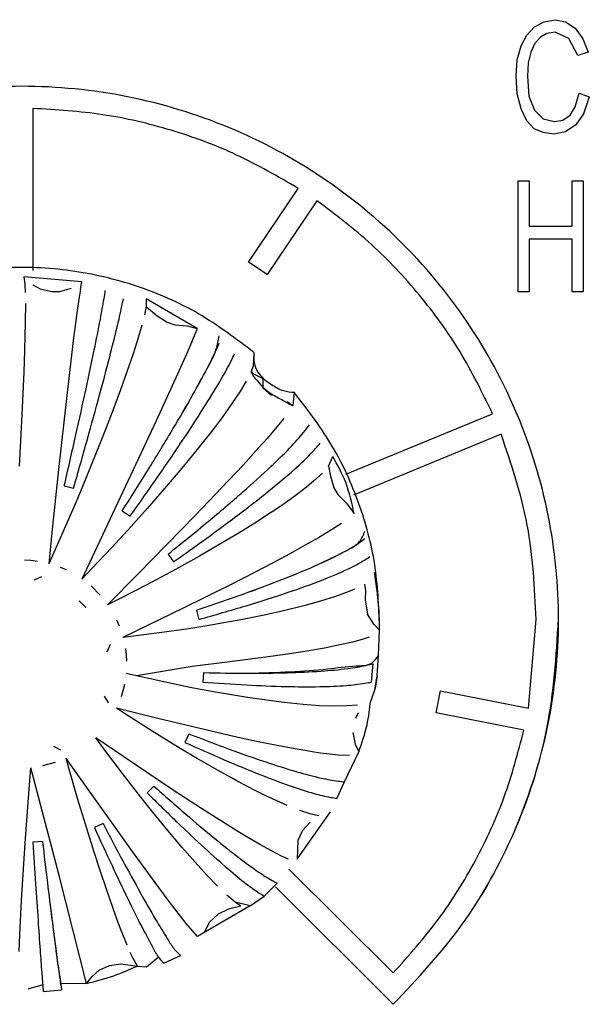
# Model space of a CAD drawing. Header units: millimetres. Extents: x -244 to 510, y -260 to 538.
# Tile 8 of 22: x 76 to 88, y -133 to -111. Entities that reach past the tile are written whole.
import ezdxf

# ---------------------------------------------------------------- set-up
doc = ezdxf.new("R2010")
doc.units = ezdxf.units.MM

msp = doc.modelspace()

# ---------------------------------------------------------------- linework, layer by layer
at = {"color": 7, "linetype": 'Continuous'}
for p, q in [((87.206, -111.145), (87.422, -111.034)), ((87.422, -111.034), (87.666, -110.987)), ((87.666, -110.987), (87.896, -111.034)), ((87.896, -111.034), (88.111, -111.177)), ((87.034, -111.335), (87.206, -111.145)), ((87.666, -111.267), (87.479, -111.298)), ((87.666, -111.267), (87.479, -111.298)), ((87.968, -111.409), (87.666, -111.267)), ((87.968, -111.409), (87.666, -111.267)), ((88.111, -111.177), (88.284, -111.414)), ((86.905, -111.573), (87.034, -111.335)), ((87.336, -111.377), (87.206, -111.525)), ((87.336, -111.377), (87.206, -111.525)), ((87.479, -111.298), (87.336, -111.377)), ((87.479, -111.298), (87.336, -111.377)), ((88.169, -111.789), (87.968, -111.409)), ((88.169, -111.789), (87.968, -111.409)), ((88.284, -111.414), (88.399, -111.71)), ((86.818, -111.889), (86.905, -111.573)), ((87.12, -111.715), (87.063, -111.953)), ((87.12, -111.715), (87.063, -111.953)), ((87.206, -111.525), (87.12, -111.715)), ((87.206, -111.525), (87.12, -111.715)), ((88.399, -111.71), (88.169, -111.789)), ((88.399, -111.71), (88.169, -111.789)), ((86.79, -112.254), (86.818, -111.889)), ((87.063, -111.953), (87.048, -112.254)), ((87.063, -111.953), (87.048, -112.254)), ((86.818, -112.65), (86.79, -112.254)), ((86.818, -112.65), (86.79, -112.254)), ((87.048, -112.254), (87.077, -112.697)), ((86.905, -112.982), (86.818, -112.65)), ((86.905, -112.982), (86.818, -112.65)), ((87.077, -112.697), (87.206, -113.014)), ((88.111, -112.935), (88.198, -112.634)), ((88.198, -112.634), (88.428, -112.713)), ((88.428, -112.713), (88.298, -113.093)), ((88.428, -112.713), (88.298, -113.093)), ((75.99, -112.973), (75.99, -116.601)), ((87.034, -113.251), (86.905, -112.982)), ((87.034, -113.251), (86.905, -112.982)), ((87.206, -113.014), (87.393, -113.204)), ((87.997, -113.125), (88.111, -112.935)), ((87.192, -113.426), (87.034, -113.251)), ((87.192, -113.426), (87.034, -113.251)), ((87.393, -113.204), (87.652, -113.267)), ((87.652, -113.267), (87.839, -113.236)), ((87.839, -113.236), (87.997, -113.125)), ((88.298, -113.093), (88.126, -113.341)), ((88.298, -113.093), (88.126, -113.341)), ((87.393, -113.515), (87.192, -113.426)), ((87.393, -113.515), (87.192, -113.426)), ((87.896, -113.5), (87.637, -113.547)), ((87.896, -113.5), (87.637, -113.547)), ((88.126, -113.341), (87.896, -113.5)), ((88.126, -113.341), (87.896, -113.5)), ((87.637, -113.547), (87.393, -113.515)), ((87.637, -113.547), (87.393, -113.515)), ((86.838, -117.081), (86.838, -114.594)), ((86.838, -114.594), (87.082, -114.594)), ((87.082, -114.594), (87.082, -115.608)), ((88.044, -115.608), (88.044, -114.594)), ((88.044, -114.594), (88.289, -114.594)), ((88.289, -114.594), (88.289, -117.081)), ((80.808, -116.417), (81.919, -114.762)), ((82.335, -115.038), (81.224, -116.693)), ((82.335, -115.038), (81.224, -116.693)), ((87.082, -115.608), (88.044, -115.608)), ((87.082, -115.903), (87.082, -117.081)), ((88.044, -115.903), (87.082, -115.903)), ((88.044, -115.903), (87.082, -115.903)), ((88.044, -117.081), (88.044, -115.903)), ((81.224, -116.693), (80.808, -116.417)), ((81.224, -116.693), (80.808, -116.417)), ((77.081, -116.854), (75.788, -116.742)), ((75.788, -116.742), (75.808, -116.91)), ((75.808, -116.91), (75.816, -117.096)), ((75.988, -116.924), (76.15, -117.009)), ((76.15, -117.009), (76.411, -117.072)), ((76.592, -117.07), (76.853, -116.999)), ((77.05, -117.018), (77.022, -117.201)), ((77.05, -117.018), (77.081, -116.854)), ((76.411, -117.072), (76.592, -117.07)), ((77.022, -117.201), (76.987, -117.441)), ((78.521, -117.238), (78.517, -117.409)), ((79.661, -117.896), (78.521, -117.238)), ((87.082, -117.081), (86.838, -117.081)), ((87.082, -117.081), (86.838, -117.081)), ((88.289, -117.081), (88.044, -117.081)), ((88.289, -117.081), (88.044, -117.081)), ((75.819, -117.339), (75.816, -117.751)), ((76.987, -117.441), (76.899, -118.111)), ((78.517, -117.409), (78.483, -117.59)), ((78.517, -117.409), (78.769, -117.613)), ((78.769, -117.613), (78.993, -117.76)), ((75.816, -117.751), (75.802, -118.381)), ((78.425, -117.824), (78.344, -118.106)), ((78.993, -117.76), (79.164, -117.819)), ((79.164, -117.819), (79.434, -117.842)), ((79.434, -117.842), (79.661, -117.896)), ((79.661, -117.896), (79.534, -118.21)), ((76.899, -118.111), (76.744, -119.395)), ((78.344, -118.106), (78.229, -118.465)), ((79.534, -118.21), (79.42, -118.474)), ((75.802, -118.381), (75.785, -118.877)), ((78.229, -118.465), (78.091, -118.869)), ((79.42, -118.474), (79.219, -118.924)), ((80.929, -118.434), (80.91, -118.737)), ((80.91, -118.737), (80.857, -118.885)), ((75.785, -118.877), (75.744, -119.833)), ((78.091, -118.869), (77.947, -119.272)), ((79.219, -118.924), (78.743, -119.963)), ((80.857, -118.885), (81.129, -119.016)), ((80.759, -119.076), (80.63, -119.292)), ((81.129, -119.016), (81.129, -119.225)), ((81.129, -119.225), (81.323, -119.399)), ((76.744, -119.395), (76.558, -121.053)), ((77.947, -119.272), (77.797, -119.675)), ((80.63, -119.292), (80.438, -119.58)), ((81.828, -119.327), (81.803, -119.626)), ((80.438, -119.58), (80.218, -119.888)), ((81.67, -119.536), (81.803, -119.626)), ((75.744, -119.833), (75.682, -120.977)), ((77.797, -119.675), (77.61, -120.162)), ((80.218, -119.888), (79.958, -120.231)), ((82.983, -121.16), (86.266, -119.807)), ((78.743, -119.963), (77.082, -123.51)), ((81.444, -120.103), (81.223, -120.36)), ((81.6, -119.912), (81.444, -120.103)), ((77.61, -120.162), (77.405, -120.68)), ((79.958, -120.231), (79.803, -120.429)), ((86.458, -120.267), (83.156, -121.627)), ((86.458, -120.267), (83.156, -121.627)), ((79.803, -120.429), (79.664, -120.604)), ((81.223, -120.36), (81.042, -120.564)), ((77.405, -120.68), (77.066, -121.508)), ((79.664, -120.604), (79.317, -121.026)), ((81.042, -120.564), (80.686, -120.955)), ((82.595, -120.984), (82.692, -120.761)), ((80.686, -120.955), (80.364, -121.3)), ((82.595, -120.984), (82.64, -121.207)), ((76.558, -121.053), (76.412, -122.467)), ((79.317, -121.026), (78.976, -121.43)), ((82.461, -121.135), (82.272, -121.31)), ((82.64, -121.207), (82.716, -121.463)), ((76.69, -121.419), (76.896, -121.474)), ((78.976, -121.43), (78.544, -121.927)), ((80.364, -121.3), (79.625, -122.075)), ((82.272, -121.31), (82.104, -121.449)), ((77.066, -121.508), (76.952, -121.778)), ((81.909, -121.599), (81.738, -121.725)), ((82.104, -121.449), (81.909, -121.599)), ((82.716, -121.463), (82.808, -121.618)), ((82.808, -121.618), (83.001, -121.807)), ((76.952, -121.778), (76.631, -122.525)), ((81.582, -121.835), (81.396, -121.962)), ((81.738, -121.725), (81.582, -121.835)), ((83.001, -121.807), (83.17, -122.037)), ((77.986, -121.98), (78.161, -122.101)), ((78.544, -121.927), (78.182, -122.332)), ((79.625, -122.075), (78.341, -123.388)), ((81.244, -122.063), (81.009, -122.216)), ((81.396, -121.962), (81.244, -122.063)), ((81.009, -122.216), (80.58, -122.484)), ((82.886, -122.26), (82.666, -122.405)), ((76.412, -122.467), (76.345, -123.169)), ((76.631, -122.525), (76.345, -123.169)), ((78.182, -122.332), (77.752, -122.802)), ((80.58, -122.484), (80.13, -122.752)), ((82.666, -122.405), (82.371, -122.584)), ((80.13, -122.752), (79.709, -122.995)), ((82.078, -122.752), (81.734, -122.944)), ((82.371, -122.584), (82.078, -122.752)), ((77.752, -122.802), (77.3, -123.282)), ((79.012, -122.947), (79.134, -123.121)), ((81.734, -122.944), (81.333, -123.159)), ((75.799, -123.079), (75.944, -123.087)), ((75.944, -123.087), (76.087, -123.104)), ((79.709, -122.995), (79.242, -123.256)), ((81.333, -123.159), (80.957, -123.355)), ((76.596, -123.24), (76.728, -123.296)), ((77.3, -123.282), (77.082, -123.51)), ((78.341, -123.388), (77.656, -124.081)), ((79.078, -123.345), (78.52, -123.642)), ((79.242, -123.256), (79.078, -123.345)), ((80.957, -123.355), (80.388, -123.646)), ((76.013, -123.524), (76.184, -123.45)), ((83.4, -123.62), (83.426, -123.761)), ((77.289, -123.661), (77.494, -123.865)), ((78.52, -123.642), (77.938, -123.941)), ((80.388, -123.646), (79.349, -124.162)), ((83.04, -123.793), (82.754, -123.897)), ((83.176, -123.735), (83.04, -123.793)), ((83.426, -123.761), (83.415, -123.973)), ((77.022, -123.992), (77.173, -124.142)), ((77.938, -123.941), (77.656, -124.081)), ((82.416, -124.004), (82.047, -124.106)), ((82.754, -123.897), (82.416, -124.004)), ((83.415, -123.973), (83.47, -124.29)), ((79.349, -124.162), (77.999, -124.814)), ((79.643, -124.206), (79.698, -124.41)), ((81.593, -124.218), (81.193, -124.307)), ((82.047, -124.106), (81.593, -124.218)), ((83.608, -124.519), (83.47, -124.29)), ((77.86, -124.422), (77.918, -124.555)), ((80.256, -124.488), (79.923, -124.546)), ((80.598, -124.426), (80.256, -124.488)), ((81.193, -124.307), (80.598, -124.426)), ((83.74, -124.65), (83.74, -124.489)), ((87.065, -126.4), (87.24, -124.413)), ((78.868, -124.705), (78.239, -124.786)), ((79.472, -124.618), (78.868, -124.705)), ((79.923, -124.546), (79.472, -124.618)), ((83.74, -124.65), (83.608, -124.519)), ((83.717, -125.217), (83.74, -124.65)), ((78.239, -124.786), (77.999, -124.814)), ((83.139, -124.917), (82.85, -124.983)), ((83.374, -124.852), (83.139, -124.917)), ((83.505, -124.808), (83.374, -124.852)), ((77.718, -124.975), (77.644, -125.146)), ((78.055, -125.06), (78.07, -125.202)), ((82.116, -125.12), (81.679, -125.189)), ((82.508, -125.051), (82.116, -125.12)), ((82.85, -124.983), (82.508, -125.051)), ((78.07, -125.202), (78.08, -125.347)), ((80.334, -125.37), (79.547, -125.462)), ((81.198, -125.258), (80.334, -125.37)), ((81.679, -125.189), (81.198, -125.258)), ((83.688, -125.676), (83.717, -125.217)), ((78.303, -125.674), (78.07, -125.619)), ((78.303, -125.674), (78.07, -125.619)), ((79.547, -125.462), (78.303, -125.674)), ((79.803, -125.602), (79.784, -125.814)), ((83.558, -125.812), (83.594, -125.403)), ((78.915, -125.811), (78.303, -125.674)), ((79.505, -125.932), (78.915, -125.811)), ((83.688, -125.676), (83.64, -125.948)), ((83.64, -125.948), (83.688, -125.676)), ((77.999, -126.007), (77.959, -126.146)), ((78.034, -125.869), (77.999, -126.007)), ((79.738, -125.978), (79.505, -125.932)), ((80.069, -126.039), (79.738, -125.978)), ((80.607, -126.131), (80.069, -126.039)), ((83.64, -125.948), (83.54, -126.236)), ((85.005, -126.499), (85.103, -126.012)), ((85.103, -126.012), (87.065, -126.4)), ((77.584, -126.128), (77.672, -126.281)), ((80.744, -126.153), (80.607, -126.131)), ((81.209, -126.221), (80.744, -126.153)), ((81.607, -126.272), (81.209, -126.221)), ((82.03, -126.315), (81.607, -126.272)), ((78.783, -126.63), (77.86, -126.399)), ((78.117, -126.568), (77.86, -126.399)), ((82.394, -126.342), (82.03, -126.315)), ((82.729, -126.353), (82.394, -126.342)), ((83.013, -126.348), (82.729, -126.353)), ((83.244, -126.327), (83.013, -126.348)), ((83.206, -126.624), (83.266, -126.492)), ((86.967, -126.887), (85.005, -126.499)), ((86.967, -126.887), (85.005, -126.499)), ((78.651, -126.91), (78.117, -126.568)), ((79.946, -126.908), (78.783, -126.63)), ((79.283, -127.3), (78.651, -126.91)), ((80.507, -127.036), (79.946, -126.908)), ((78.229, -127.628), (77.394, -127.061)), ((77.575, -127.307), (77.394, -127.061)), ((79.473, -126.97), (79.383, -127.162)), ((80.989, -127.14), (80.507, -127.036)), ((81.45, -127.235), (80.989, -127.14)), ((83.144, -126.944), (83.195, -127.206)), ((76.609, -127.338), (76.454, -127.252)), ((77.993, -127.862), (77.575, -127.307)), ((79.658, -127.523), (79.283, -127.3)), ((81.767, -127.295), (81.45, -127.235)), ((82.067, -127.348), (81.767, -127.295)), ((82.235, -127.375), (82.067, -127.348)), ((82.42, -127.402), (82.235, -127.375)), ((82.956, -128.046), (83.274, -127.374)), ((83.195, -127.206), (83.274, -127.374)), ((76.812, -127.817), (76.728, -127.525)), ((78.252, -129.658), (76.728, -127.525)), ((80.128, -127.793), (79.658, -127.523)), ((82.63, -127.429), (82.42, -127.402)), ((82.812, -127.446), (82.63, -127.429)), ((83.063, -127.454), (82.812, -127.446)), ((75.89, -128.401), (75.944, -127.734)), ((76.004, -127.96), (75.944, -127.734)), ((76.345, -127.652), (76.205, -127.688)), ((76.484, -127.613), (76.345, -127.652)), ((76.987, -128.416), (76.812, -127.817)), ((79.15, -128.244), (78.229, -127.628)), ((80.427, -127.958), (80.128, -127.793)), ((76.573, -130.143), (76.004, -127.96)), ((78.401, -128.388), (77.993, -127.862)), ((80.569, -128.036), (80.427, -127.958)), ((80.975, -128.247), (80.569, -128.036)), ((78.692, -128.142), (78.542, -128.292)), ((79.887, -128.725), (79.15, -128.244)), ((81.199, -128.359), (80.975, -128.247)), ((82.782, -128.417), (82.956, -128.046)), ((75.816, -129.42), (75.89, -128.401)), ((77.198, -129.111), (76.987, -128.416)), ((78.668, -128.724), (78.401, -128.388)), ((81.344, -128.428), (81.199, -128.359)), ((81.672, -128.575), (81.344, -128.428)), ((82.207, -128.77), (81.956, -128.688)), ((79.004, -129.135), (78.668, -128.724)), ((80.407, -129.054), (79.887, -128.725)), ((81.899, -129.775), (82.644, -128.717)), ((82.382, -128.808), (82.207, -128.77)), ((77.357, -129.617), (77.198, -129.111)), ((77.556, -128.978), (77.363, -129.068)), ((79.32, -129.51), (79.004, -129.135)), ((80.571, -129.156), (80.407, -129.054)), ((82.018, -129.133), (81.912, -129.362)), ((82.19, -128.949), (82.018, -129.133)), ((80.753, -129.266), (80.571, -129.156)), ((81.058, -129.447), (80.753, -129.266)), ((81.912, -129.362), (81.899, -129.775)), ((75.736, -130.691), (75.816, -129.42)), ((76.201, -129.378), (75.988, -129.396)), ((79.613, -129.845), (79.32, -129.51)), ((81.319, -129.592), (81.058, -129.447)), ((77.493, -130.033), (77.357, -129.617)), ((78.801, -130.41), (78.252, -129.658)), ((81.546, -129.708), (81.319, -129.592)), ((81.701, -129.776), (81.546, -129.708)), ((79.879, -130.136), (79.613, -129.845)), ((81.713, -130.002), (84.046, -132.322)), ((77.186, -132.56), (76.573, -130.143)), ((77.64, -130.472), (77.493, -130.033)), ((80.117, -130.383), (79.879, -130.136)), ((79.035, -130.723), (78.801, -130.41)), ((81.156, -130.602), (81.448, -130.312)), ((84.046, -133.026), (81.41, -130.398)), ((84.046, -133.026), (81.41, -130.398)), ((77.783, -130.882), (77.64, -130.472)), ((80.509, -130.74), (80.324, -130.582)), ((80.845, -130.823), (81.156, -130.602)), ((75.695, -131.467), (75.736, -130.691)), ((77.883, -131.158), (77.783, -130.882)), ((79.289, -131.055), (79.035, -130.723)), ((80.845, -130.823), (79.665, -131.51)), ((80.361, -130.896), (80.128, -131.011)), ((80.639, -130.832), (80.361, -130.896)), ((80.845, -130.823), (80.509, -130.74)), ((80.639, -130.832), (80.509, -130.74)), ((79.415, -131.215), (79.289, -131.055)), ((80.128, -131.011), (79.939, -131.19)), ((77.979, -131.413), (77.883, -131.158)), ((79.665, -131.51), (79.415, -131.215)), ((79.939, -131.19), (79.815, -131.418)), ((75.678, -131.843), (75.695, -131.467)), ((78.034, -131.553), (77.979, -131.413)), ((78.095, -131.703), (78.034, -131.553)), ((78.23, -132.003), (78.166, -131.868)), ((78.323, -132.169), (78.23, -132.003)), ((78.53, -132.19), (78.789, -131.973)), ((78.913, -132.107), (79.29, -131.932)), ((77.468, -132.264), (77.698, -132.155)), ((77.698, -132.155), (77.951, -132.117)), ((77.951, -132.117), (78.323, -132.169)), ((78.323, -132.169), (78.53, -132.19)), ((77.186, -132.56), (77.316, -132.4)), ((77.316, -132.4), (77.468, -132.264)), ((76.207, -132.59), (75.873, -132.684)), ((76.605, -132.555), (77.186, -132.56)), ((76.22, -132.737), (76.631, -132.701))]:
    msp.add_line(p, q, dxfattribs=at)
for points, knots in [([(84.046, -133.026), (84.587, -132.448), (85.667, -131.292), (86.813, -129.199), (87.549, -126.942), (87.817, -124.579), (87.614, -122.212), (86.946, -119.931), (85.84, -117.825), (84.339, -115.977), (82.502, -114.459), (80.4, -113.33), (78.116, -112.635), (75.74, -112.4), (73.363, -112.635), (71.08, -113.33), (68.978, -114.459), (67.141, -115.977), (65.639, -117.825), (64.533, -119.931), (63.865, -122.212), (63.662, -124.579), (63.93, -126.942), (64.667, -129.199), (65.813, -131.292), (66.893, -132.448), (67.433, -133.026)], [0, 0, 0, 0, 2.365641, 4.72888, 7.090245, 9.450556, 11.810794, 14.171957, 16.534894, 18.90018, 21.268024, 23.638239, 26.010272, 28.38329, 30.756308, 33.128342, 35.498557, 37.866401, 40.231687, 42.594624, 44.955786, 47.316025, 49.676335, 52.0377, 54.40094, 56.766581, 56.766581, 56.766581, 56.766581]), ([(81.919, -114.762), (81.467, -114.5), (80.563, -113.975), (79.087, -113.434), (77.557, -113.068), (76.512, -113.005), (75.99, -112.973)], [0, 0, 0, 0, 1.565327, 3.131538, 4.698396, 6.265616, 6.265616, 6.265616, 6.265616]), ([(81.919, -114.762), (81.467, -114.5), (80.563, -113.975), (79.087, -113.434), (77.557, -113.068), (76.512, -113.005), (75.99, -112.973)], [0, 0, 0, 0, 1.565327, 3.131538, 4.698396, 6.265616, 6.265616, 6.265616, 6.265616]), ([(86.266, -119.807), (86.037, -119.338), (85.579, -118.4), (84.653, -117.132), (83.585, -115.983), (82.752, -115.353), (82.335, -115.038)], [0, 0, 0, 0, 1.564604, 3.126735, 4.68948, 6.253389, 6.253389, 6.253389, 6.253389]), ([(86.266, -119.807), (86.037, -119.338), (85.579, -118.4), (84.653, -117.132), (83.585, -115.983), (82.752, -115.353), (82.335, -115.038)], [0, 0, 0, 0, 1.564604, 3.126735, 4.68948, 6.253389, 6.253389, 6.253389, 6.253389]), ([(80.929, -118.434), (80.526, -118.128), (79.72, -117.517), (78.318, -116.91), (76.837, -116.559), (75.313, -116.496), (73.806, -116.719), (72.367, -117.221), (71.05, -117.984), (69.901, -118.98), (68.96, -120.174), (68.268, -121.523), (67.823, -122.979), (67.768, -123.986), (67.74, -124.489)], [0, 0, 0, 0, 1.512789, 3.026921, 4.542002, 6.057504, 7.572841, 9.087449, 10.600868, 12.112805, 13.623179, 15.132129, 16.64, 18.147289, 18.147289, 18.147289, 18.147289]), ([(76.69, -121.419), (76.777, -121.037), (76.942, -120.314), (77.165, -119.3), (77.348, -118.44), (77.483, -117.765), (77.564, -117.323), (77.598, -117.11), (77.607, -117.052)], [0, 0, 0, 0, 1.174144, 2.224408, 3.11457, 3.813971, 4.287438, 4.462361, 4.462361, 4.462361, 4.462361]), ([(76.69, -121.419), (76.777, -121.037), (76.942, -120.314), (77.165, -119.3), (77.348, -118.44), (77.483, -117.765), (77.564, -117.323), (77.598, -117.11), (77.607, -117.052)], [0, 0, 0, 0, 1.174144, 2.224408, 3.11457, 3.813971, 4.287438, 4.462361, 4.462361, 4.462361, 4.462361]), ([(76.896, -121.474), (77, -121.109), (77.198, -120.415), (77.467, -119.435), (77.691, -118.595), (77.857, -117.933), (77.957, -117.498), (78, -117.288), (78.012, -117.232)], [0, 0, 0, 0, 1.1366, 2.167341, 3.048912, 3.744329, 4.214276, 4.387254, 4.387254, 4.387254, 4.387254]), ([(77.986, -121.98), (78.188, -121.661), (78.572, -121.054), (79.095, -120.192), (79.533, -119.45), (79.851, -118.854), (80.088, -118.421), (80.136, -118.163), (80.155, -118.063)], [0, 0, 0, 0, 1.131464, 2.154474, 3.026254, 3.710582, 4.188499, 4.492426, 4.492426, 4.492426, 4.492426]), ([(77.986, -121.98), (78.188, -121.661), (78.572, -121.054), (79.096, -120.192), (79.53, -119.45), (79.854, -118.861), (80.049, -118.469), (80.133, -118.277), (80.155, -118.226)], [0, 0, 0, 0, 1.131464, 2.154474, 3.026254, 3.710582, 4.170172, 4.338629, 4.338629, 4.338629, 4.338629]), ([(78.161, -122.101), (78.378, -121.793), (78.792, -121.207), (79.357, -120.374), (79.825, -119.655), (80.173, -119.084), (80.383, -118.702), (80.474, -118.515), (80.498, -118.465)], [0, 0, 0, 0, 1.130199, 2.151319, 3.020711, 3.702334, 4.159392, 4.326742, 4.326742, 4.326742, 4.326742]), ([(80.929, -118.434), (80.925, -118.51), (80.916, -118.665), (81.001, -118.87), (81.145, -119.032), (81.341, -119.165), (81.564, -119.304), (81.747, -119.32), (81.828, -119.327)], [0, 0, 0, 0, 0.228041, 0.459564, 0.643099, 0.870555, 1.170721, 1.413213, 1.413213, 1.413213, 1.413213]), ([(80.91, -118.737), (80.891, -118.789), (80.848, -118.909), (81.006, -119.059), (81.129, -119.232), (81.341, -119.377), (81.568, -119.501), (81.73, -119.587), (81.803, -119.626)], [0, 0, 0, 0, 0.153134, 0.354823, 0.574003, 0.80643, 1.109183, 1.355685, 1.355685, 1.355685, 1.355685]), ([(83.74, -124.489), (83.716, -124.021), (83.668, -123.084), (83.28, -121.726), (82.689, -120.442), (82.115, -119.699), (81.828, -119.327)], [0, 0, 0, 0, 1.402289, 2.805048, 4.208689, 5.613513, 5.613513, 5.613513, 5.613513]), ([(79.012, -122.947), (79.311, -122.706), (79.874, -122.251), (80.643, -121.596), (81.273, -121.03), (81.739, -120.573), (82.018, -120.259), (82.139, -120.099), (82.171, -120.056)], [0, 0, 0, 0, 1.152201, 2.17349, 3.029268, 3.691155, 4.13033, 4.290434, 4.290434, 4.290434, 4.290434]), ([(79.012, -122.947), (79.311, -122.706), (79.874, -122.251), (80.643, -121.596), (81.273, -121.03), (81.739, -120.573), (82.018, -120.259), (82.139, -120.099), (82.171, -120.056)], [0, 0, 0, 0, 1.152201, 2.17349, 3.029268, 3.691155, 4.13033, 4.290434, 4.290434, 4.290434, 4.290434]), ([(87.24, -124.413), (87.206, -123.704), (87.139, -122.285), (86.685, -120.94), (86.458, -120.267)], [0, 0, 0, 0, 2.118388, 4.237557, 4.237557, 4.237557, 4.237557]), ([(87.24, -124.413), (87.206, -123.704), (87.139, -122.285), (86.685, -120.94), (86.458, -120.267)], [0, 0, 0, 0, 2.118388, 4.237557, 4.237557, 4.237557, 4.237557]), ([(79.134, -123.121), (79.438, -122.905), (80.016, -122.495), (80.808, -121.899), (81.463, -121.378), (81.953, -120.954), (82.249, -120.659), (82.377, -120.509), (82.411, -120.469)], [0, 0, 0, 0, 1.119121, 2.123887, 2.972691, 3.630974, 4.066093, 4.22381, 4.22381, 4.22381, 4.22381]), ([(83.17, -122.037), (83.118, -121.803), (83.019, -121.355), (82.798, -120.954), (82.692, -120.761)], [0, 0, 0, 0, 0.713995, 1.368573, 1.368573, 1.368573, 1.368573]), ([(79.643, -124.206), (79.992, -124.087), (80.653, -123.863), (81.561, -123.519), (82.322, -123.212), (82.868, -122.932), (83.289, -122.735), (83.377, -122.52), (83.41, -122.438)], [0, 0, 0, 0, 1.1064, 2.092761, 2.918525, 3.55062, 3.971767, 4.229232, 4.229232, 4.229232, 4.229232]), ([(79.643, -124.206), (79.992, -124.087), (80.652, -123.863), (81.563, -123.52), (82.316, -123.209), (82.879, -122.941), (83.222, -122.74), (83.371, -122.63), (83.41, -122.601)], [0, 0, 0, 0, 1.1064, 2.092761, 2.918525, 3.55062, 3.960873, 4.107574, 4.107574, 4.107574, 4.107574]), ([(79.698, -124.41), (80.052, -124.31), (80.721, -124.12), (81.645, -123.826), (82.409, -123.554), (82.979, -123.316), (83.327, -123.133), (83.479, -123.03), (83.519, -123.003)], [0, 0, 0, 0, 1.103888, 2.086653, 2.907928, 3.534908, 3.940268, 4.084787, 4.084787, 4.084787, 4.084787]), ([(83.74, -124.65), (83.734, -124.434), (83.722, -124.003), (83.658, -123.577), (83.626, -123.364)], [0, 0, 0, 0, 0.646017, 1.292085, 1.292085, 1.292085, 1.292085]), ([(84.046, -133.026), (84.587, -132.448), (85.667, -131.292), (86.822, -129.178), (87.584, -126.86), (87.688, -125.227), (87.74, -124.408)], [0, 0, 0, 0, 2.365641, 4.72888, 7.164347, 9.619245, 9.619245, 9.619245, 9.619245]), ([(79.803, -125.602), (80.135, -125.609), (80.785, -125.622), (81.707, -125.586), (82.522, -125.537), (83.103, -125.442), (83.552, -125.447), (83.67, -125.282), (83.717, -125.217)], [0, 0, 0, 0, 0.995766, 1.947813, 2.776401, 3.41973, 3.771771, 4.00129, 4.00129, 4.00129, 4.00129]), ([(79.803, -125.602), (80.131, -125.608), (80.756, -125.62), (81.632, -125.609), (82.379, -125.576), (82.969, -125.523), (83.357, -125.46), (83.543, -125.416), (83.594, -125.403)], [0, 0, 0, 0, 0.986446, 1.872583, 2.628835, 3.230571, 3.647429, 3.805003, 3.805003, 3.805003, 3.805003]), ([(79.784, -125.814), (80.111, -125.837), (80.732, -125.88), (81.604, -125.915), (82.348, -125.921), (82.935, -125.899), (83.321, -125.856), (83.507, -125.821), (83.558, -125.812)], [0, 0, 0, 0, 0.983921, 1.866589, 2.618552, 3.215334, 3.627266, 3.782542, 3.782542, 3.782542, 3.782542]), ([(83.274, -127.374), (83.343, -127.174), (83.473, -126.805), (83.518, -126.415), (83.54, -126.236)], [0, 0, 0, 0, 0.630695, 1.171542, 1.171542, 1.171542, 1.171542]), ([(84.046, -132.322), (84.393, -131.933), (85.087, -131.154), (85.909, -129.819), (86.568, -128.398), (86.834, -127.391), (86.967, -126.887)], [0, 0, 0, 0, 1.562234, 3.123358, 4.68351, 6.2429, 6.2429, 6.2429, 6.2429]), ([(79.383, -127.162), (79.677, -127.293), (80.232, -127.543), (81.018, -127.868), (81.687, -128.122), (82.215, -128.295), (82.565, -128.382), (82.736, -128.41), (82.782, -128.417)], [0, 0, 0, 0, 0.96699, 1.826584, 2.550029, 3.11372, 3.492357, 3.631936, 3.631936, 3.631936, 3.631936]), ([(79.473, -126.97), (79.774, -127.086), (80.344, -127.306), (81.149, -127.59), (81.835, -127.809), (82.376, -127.954), (82.735, -128.023), (82.909, -128.041), (82.956, -128.046)], [0, 0, 0, 0, 0.969515, 1.832517, 2.560159, 3.12873, 3.512313, 3.654243, 3.654243, 3.654243, 3.654243]), ([(79.473, -126.97), (79.774, -127.086), (80.344, -127.306), (81.149, -127.59), (81.835, -127.809), (82.376, -127.954), (82.735, -128.023), (82.909, -128.041), (82.956, -128.046)], [0, 0, 0, 0, 0.969515, 1.832517, 2.560159, 3.12873, 3.512313, 3.654243, 3.654243, 3.654243, 3.654243]), ([(78.692, -128.142), (78.93, -128.353), (79.379, -128.749), (80.015, -129.286), (80.556, -129.72), (80.983, -130.035), (81.269, -130.218), (81.41, -130.293), (81.448, -130.312)], [0, 0, 0, 0, 0.953736, 1.795461, 2.496828, 3.034668, 3.386747, 3.51355, 3.51355, 3.51355, 3.51355]), ([(78.692, -128.142), (78.93, -128.353), (79.379, -128.749), (80.015, -129.286), (80.556, -129.72), (80.983, -130.035), (81.269, -130.218), (81.41, -130.293), (81.448, -130.312)], [0, 0, 0, 0, 0.953736, 1.795461, 2.496828, 3.034668, 3.386747, 3.51355, 3.51355, 3.51355, 3.51355]), ([(78.542, -128.292), (78.768, -128.515), (79.193, -128.934), (79.796, -129.502), (80.31, -129.964), (80.715, -130.3), (80.987, -130.498), (81.121, -130.58), (81.156, -130.602)], [0, 0, 0, 0, 0.951604, 1.790488, 2.488362, 3.022104, 3.36993, 3.494662, 3.494662, 3.494662, 3.494662]), ([(77.363, -129.068), (77.493, -129.353), (77.738, -129.888), (78.089, -130.622), (78.383, -131.227), (78.615, -131.654), (78.764, -131.945), (78.869, -132.059), (78.913, -132.107)], [0, 0, 0, 0, 0.940397, 1.764298, 2.443646, 2.955464, 3.22445, 3.418169, 3.418169, 3.418169, 3.418169]), ([(77.556, -128.978), (77.702, -129.256), (77.976, -129.778), (78.369, -130.493), (78.698, -131.082), (78.957, -131.495), (79.126, -131.78), (79.241, -131.887), (79.29, -131.932)], [0, 0, 0, 0, 0.941708, 1.767365, 2.448891, 2.963303, 3.234525, 3.433245, 3.433245, 3.433245, 3.433245]), ([(77.556, -128.978), (77.702, -129.256), (77.976, -129.778), (78.369, -130.493), (78.698, -131.082), (78.957, -131.495), (79.126, -131.78), (79.241, -131.887), (79.29, -131.932)], [0, 0, 0, 0, 0.941708, 1.767365, 2.448891, 2.963303, 3.234525, 3.433245, 3.433245, 3.433245, 3.433245]), ([(75.988, -129.396), (76.008, -129.707), (76.046, -130.29), (76.099, -131.096), (76.145, -131.759), (76.18, -132.253), (76.205, -132.56), (76.217, -132.701), (76.22, -132.737)], [0, 0, 0, 0, 0.935457, 1.752798, 2.424044, 2.926218, 3.240606, 3.348709, 3.348709, 3.348709, 3.348709]), ([(76.201, -129.378), (76.238, -129.69), (76.308, -130.275), (76.402, -131.046), (76.502, -131.792), (76.529, -132.071), (76.631, -132.673), (76.607, -132.562), (76.605, -132.555)], [0, 0, 0, 0, 0.935735, 1.753447, 2.425152, 2.927876, 3.224366, 3.245458, 3.245458, 3.245458, 3.245458]), ([(76.201, -129.378), (76.238, -129.687), (76.307, -130.268), (76.406, -131.07), (76.491, -131.729), (76.557, -132.221), (76.602, -132.526), (76.625, -132.665), (76.631, -132.701)], [0, 0, 0, 0, 0.935735, 1.753447, 2.425152, 2.927876, 3.242857, 3.35126, 3.35126, 3.35126, 3.35126]), ([(77.186, -132.56), (77.392, -132.508), (77.782, -132.408), (78.149, -132.245), (78.323, -132.169)], [0, 0, 0, 0, 0.637165, 1.204638, 1.204638, 1.204638, 1.204638])]:
    msp.add_open_spline(points, degree=3, knots=knots, dxfattribs=at)

doc.saveas('drawing.dxf')
